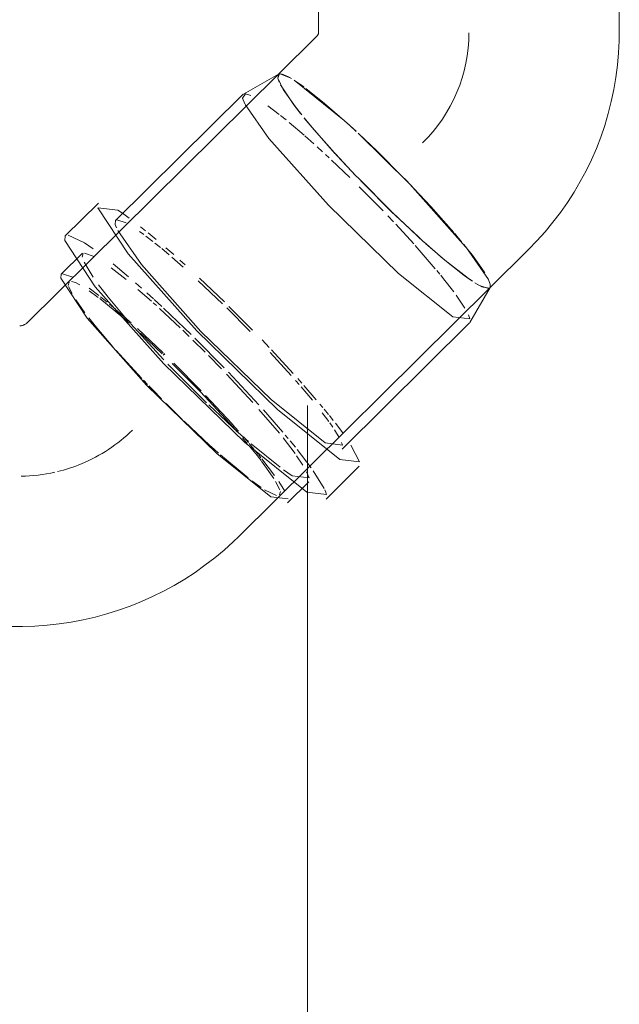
# Model space of a CAD drawing. Header units: millimetres. Extents: x -121 to 29920, y 1231 to 31888.
# Tile 115 of 256: x 11501 to 11601, y 15573 to 15737. Entities that reach past the tile are written whole.
import ezdxf

# ---------------------------------------------------------------- set-up
doc = ezdxf.new("R2010")
doc.units = ezdxf.units.MM
doc.linetypes.add('ADSK_Скрыто', pattern=[300, 150, -150])
doc.layers.add('G-____-____-SYMB', color=111, linetype='ADSK_Скрыто', lineweight=20)
doc.layers.add('P-PIPE-____-OTLN', color=3, linetype='Continuous', lineweight=20)

# ---------------------------------------------------------------- blocks, each defined once
blk = doc.blocks.new('ADSK_ППР_Отвод канализационный_Составной - Отвод раструбный-V23-3D severage Left')
at = {"layer": 'P-PIPE-____-OTLN', "color": 22}
for p, q in [((-13233.9, 15792.59), (-13233.9, 15734.7)), ((-13183.9, 15734.7), (-13183.9, 15792.59)), ((-13234.19, 15734.16), (-13240.61, 15727.79)), ((-13240.61, 15727.79), (-13282.36, 15686.45)), ((-13240.55, 15727.84), (-13246.39, 15724.52)), ((-13240.55, 15727.84), (-13246.39, 15724.52)), ((-13240.39, 15727.89), (-13240.68, 15727.17)), ((-13240.55, 15727.84), (-13240.68, 15727.17)), ((-13240.55, 15727.84), (-13240.68, 15727.17)), ((-13246.46, 15724.47), (-13267.65, 15703.48)), ((-13246.46, 15724.47), (-13267.65, 15703.48)), ((-13246.53, 15723.81), (-13246.03, 15724.57)), ((-13246.53, 15723.81), (-13246.03, 15724.57)), ((-13246.17, 15722.89), (-13246.53, 15723.81)), ((-13246.17, 15722.89), (-13246.53, 15723.81)), ((-13227.63, 15710.85), (-13227.34, 15710.55)), ((-13227.63, 15710.85), (-13227.34, 15710.55)), ((-13270.5, 15706.36), (-13276.01, 15700.91)), ((-13270.5, 15706.36), (-13276.01, 15700.91)), ((-13267.72, 15702.82), (-13267.65, 15703.48)), ((-13267.72, 15702.82), (-13267.65, 15703.48)), ((-13267.52, 15702.25), (-13267.72, 15702.82)), ((-13267.52, 15702.25), (-13267.72, 15702.82)), ((-13276.09, 15700.14), (-13276.01, 15700.91)), ((-13276.09, 15700.14), (-13276.01, 15700.91)), ((-13273.16, 15698.03), (-13276.69, 15694.53)), ((-13273.16, 15698.03), (-13276.69, 15694.53)), ((-13205.43, 15692.27), (-13199, 15698.63)), ((-13276.76, 15693.87), (-13276.69, 15694.53)), ((-13276.76, 15693.87), (-13276.69, 15694.53)), ((-13247.17, 15650.93), (-13205.43, 15692.27)), ((-13208.76, 15686.52), (-13205.38, 15692.33)), ((-13208.76, 15686.52), (-13205.38, 15692.33)), ((-13205.43, 15692.27), (-13205.38, 15692.33)), ((-13205.43, 15692.27), (-13205.38, 15692.33)), ((-13230, 15665.47), (-13208.81, 15686.45)), ((-13230, 15665.47), (-13208.81, 15686.45)), ((-13228.51, 15666.12), (-13227.07, 15663.35)), ((-13228.51, 15666.12), (-13227.07, 15663.35)), ((-13232.66, 15657.14), (-13227.15, 15662.59)), ((-13232.66, 15657.14), (-13227.15, 15662.59)), ((-13239.04, 15656.52), (-13235.51, 15660.01)), ((-13239.04, 15656.52), (-13235.51, 15660.01)), ((-13292.2, 15635.87), (-13283.11, 15635.96))]:
    blk.add_line(p, q, dxfattribs=at)
at = {"layer": 'P-PIPE-____-OTLN', "color": 9}
for p, q in [((-13240.68, 15727.17), (-13240.44, 15726.51)), ((-13240.68, 15727.17), (-13240.44, 15726.51)), ((-13238.51, 15727.16), (-13240.29, 15727.9)), ((-13238.51, 15727.16), (-13240.29, 15727.9)), ((-13240.21, 15726.05), (-13238.22, 15723.04)), ((-13240.21, 15726.05), (-13238.22, 15723.04)), ((-13236.35, 15725.7), (-13237.74, 15726.68)), ((-13237.74, 15726.68), (-13236.35, 15725.7)), ((-13238.15, 15722.94), (-13236.88, 15721.3)), ((-13238.15, 15722.94), (-13236.88, 15721.3)), ((-13236.27, 15720.53), (-13234.94, 15718.93)), ((-13236.27, 15720.53), (-13234.94, 15718.93)), ((-13234.91, 15718.9), (-13231.17, 15714.64)), ((-13234.91, 15718.9), (-13231.17, 15714.64)), ((-13227.62, 15718.28), (-13228.75, 15719.32)), ((-13228.75, 15719.32), (-13227.63, 15718.29)), ((-13227.23, 15717.92), (-13224.22, 15715.05)), ((-13231.09, 15714.55), (-13227.75, 15710.97)), ((-13231.09, 15714.55), (-13227.75, 15710.97)), ((-13224.22, 15715.05), (-13219.82, 15710.66)), ((-13227.34, 15710.55), (-13221.72, 15704.9)), ((-13227.34, 15710.55), (-13221.72, 15704.9)), ((-13218.32, 15709.11), (-13219.61, 15710.44)), ((-13219.61, 15710.44), (-13218.32, 15709.11)), ((-13221.62, 15704.81), (-13216.43, 15699.95)), ((-13221.62, 15704.81), (-13216.43, 15699.95)), ((-13210.11, 15699.94), (-13211.32, 15701.38)), ((-13211.32, 15701.38), (-13210.11, 15699.94)), ((-13216.04, 15699.6), (-13212.57, 15696.62)), ((-13216.04, 15699.6), (-13212.57, 15696.62)), ((-13209.28, 15698.91), (-13209.76, 15699.51)), ((-13209.76, 15699.51), (-13209.28, 15698.91)), ((-13205.65, 15693.64), (-13209.32, 15698.96)), ((-13205.65, 15693.64), (-13209.32, 15698.96)), ((-13212.47, 15696.53), (-13209.24, 15694.03)), ((-13212.47, 15696.53), (-13209.24, 15694.03)), ((-13209.22, 15694.01), (-13208.32, 15693.39)), ((-13209.22, 15694.01), (-13208.32, 15693.39)), ((-13207.73, 15693.01), (-13206.62, 15692.41)), ((-13207.73, 15693.01), (-13206.62, 15692.41)), ((-13205.37, 15692.88), (-13205.63, 15693.6)), ((-13205.63, 15693.59), (-13205.37, 15692.88)), ((-13205.37, 15692.88), (-13205.51, 15693.33)), ((-13205.37, 15692.88), (-13205.51, 15693.33)), ((-13205.38, 15692.33), (-13205.37, 15692.88)), ((-13205.38, 15692.33), (-13205.37, 15692.88)), ((-13206.54, 15692.38), (-13205.47, 15692.23)), ((-13206.54, 15692.38), (-13205.47, 15692.23))]:
    blk.add_line(p, q, dxfattribs=at)
at = {"layer": 'P-PIPE-____-OTLN', "color": 10}
for p, q in [((-13246.03, 15724.57), (-13245.15, 15724.29)), ((-13246.03, 15724.57), (-13245.15, 15724.29)), ((-13242.31, 15722.53), (-13240.46, 15721.14)), ((-13242.31, 15722.53), (-13240.46, 15721.14)), ((-13240.23, 15720.95), (-13239.31, 15720.22)), ((-13240.23, 15720.95), (-13239.31, 15720.22)), ((-13238.79, 15719.79), (-13236.31, 15717.67)), ((-13238.79, 15719.79), (-13236.31, 15717.67)), ((-13236.2, 15717.58), (-13234.69, 15716.24)), ((-13236.2, 15717.58), (-13234.69, 15716.24)), ((-13234.13, 15715.73), (-13233.25, 15714.93)), ((-13234.13, 15715.73), (-13233.25, 15714.93)), ((-13232.76, 15714.48), (-13232.11, 15713.88)), ((-13232.76, 15714.48), (-13232.11, 15713.88)), ((-13231.74, 15713.53), (-13228.7, 15710.63)), ((-13231.74, 15713.53), (-13228.7, 15710.63)), ((-13227.15, 15709.1), (-13223.18, 15705.08)), ((-13227.15, 15709.1), (-13223.18, 15705.08)), ((-13266.51, 15704.68), (-13265.4, 15703.89)), ((-13266.51, 15704.68), (-13265.4, 15703.89)), ((-13222.37, 15704.23), (-13221.45, 15703.26)), ((-13222.37, 15704.23), (-13221.45, 15703.26)), ((-13267.45, 15703.58), (-13265.87, 15703.08)), ((-13267.45, 15703.58), (-13265.87, 15703.08)), ((-13263.51, 15702.44), (-13262.65, 15701.76)), ((-13263.51, 15702.44), (-13262.65, 15701.76)), ((-13221.07, 15702.85), (-13218.06, 15699.58)), ((-13221.07, 15702.85), (-13218.06, 15699.58)), ((-13263.65, 15701.65), (-13262.93, 15701.13)), ((-13263.65, 15701.65), (-13262.93, 15701.13)), ((-13262.61, 15700.89), (-13261.43, 15699.98)), ((-13262.61, 15700.89), (-13261.43, 15699.98)), ((-13262.23, 15701.41), (-13260.9, 15700.32)), ((-13262.23, 15701.41), (-13260.9, 15700.32)), ((-13261.11, 15699.72), (-13260.19, 15698.98)), ((-13261.11, 15699.72), (-13260.19, 15698.98)), ((-13259.31, 15698.96), (-13257.97, 15697.8)), ((-13259.31, 15698.96), (-13257.97, 15697.8)), ((-13217.85, 15699.34), (-13214.49, 15695.46)), ((-13217.85, 15699.34), (-13214.49, 15695.46)), ((-13273.23, 15697.37), (-13273.04, 15697.97)), ((-13273.23, 15697.37), (-13273.04, 15697.97)), ((-13272.81, 15698.06), (-13271.19, 15697.51)), ((-13272.81, 15698.06), (-13271.19, 15697.51)), ((-13259.98, 15698.81), (-13258.76, 15697.78)), ((-13259.98, 15698.81), (-13258.76, 15697.78)), ((-13258.3, 15697.39), (-13256.42, 15695.74)), ((-13258.3, 15697.39), (-13256.42, 15695.74)), ((-13271.39, 15694.07), (-13272.89, 15696.57)), ((-13271.39, 15694.07), (-13272.89, 15696.57)), ((-13268.07, 15696.25), (-13265.48, 15694.09)), ((-13268.07, 15696.25), (-13265.48, 15694.09)), ((-13256.95, 15696.89), (-13256.09, 15696.11)), ((-13256.95, 15696.89), (-13256.09, 15696.11)), ((-13276.49, 15694.63), (-13274.74, 15694.03)), ((-13276.49, 15694.63), (-13274.74, 15694.03)), ((-13268.37, 15695.61), (-13265.91, 15693.68)), ((-13268.37, 15695.61), (-13265.91, 15693.68)), ((-13214.24, 15695.17), (-13213.74, 15694.57)), ((-13214.24, 15695.17), (-13213.74, 15694.57)), ((-13275.52, 15692.67), (-13275.35, 15693.23)), ((-13275.52, 15692.67), (-13275.35, 15693.23)), ((-13274.89, 15691.32), (-13275.45, 15692.48)), ((-13274.89, 15691.32), (-13275.45, 15692.48)), ((-13274.97, 15693.32), (-13274.33, 15693.15)), ((-13274.97, 15693.32), (-13274.33, 15693.15)), ((-13274.32, 15693.15), (-13273.6, 15692.79)), ((-13274.32, 15693.15), (-13273.6, 15692.79)), ((-13264.32, 15693.09), (-13263.32, 15692.2)), ((-13264.32, 15693.09), (-13263.32, 15692.2)), ((-13253.92, 15693.47), (-13249.89, 15689.64)), ((-13253.92, 15693.47), (-13249.89, 15689.64)), ((-13253.67, 15693.87), (-13249.56, 15689.93)), ((-13253.67, 15693.87), (-13249.56, 15689.93)), ((-13272.04, 15691.8), (-13270.53, 15690.69)), ((-13272.04, 15691.8), (-13270.53, 15690.69)), ((-13272.03, 15692.22), (-13270.42, 15690.99)), ((-13272.03, 15692.22), (-13270.42, 15690.99)), ((-13263.94, 15692.03), (-13261.66, 15690.04)), ((-13263.94, 15692.03), (-13261.66, 15690.04)), ((-13262.46, 15691.43), (-13261.36, 15690.44)), ((-13262.46, 15691.43), (-13261.36, 15690.44)), ((-13211.01, 15691.05), (-13209.57, 15688.9)), ((-13211.01, 15691.05), (-13209.57, 15688.9)), ((-13272.75, 15688.11), (-13274.26, 15690.27)), ((-13272.75, 15688.11), (-13274.26, 15690.27)), ((-13270.27, 15690.48), (-13266.42, 15687.32)), ((-13270.27, 15690.48), (-13266.42, 15687.32)), ((-13270.15, 15690.77), (-13269.05, 15689.87)), ((-13270.15, 15690.77), (-13269.05, 15689.87)), ((-13268.68, 15689.57), (-13267.68, 15688.73)), ((-13268.68, 15689.57), (-13267.68, 15688.73)), ((-13261.39, 15689.8), (-13260.86, 15689.32)), ((-13261.39, 15689.8), (-13260.86, 15689.32)), ((-13261.24, 15690.33), (-13259.98, 15689.17)), ((-13261.24, 15690.33), (-13259.98, 15689.17)), ((-13248.81, 15689.19), (-13244.89, 15685.26)), ((-13248.81, 15689.19), (-13244.89, 15685.26)), ((-13267.64, 15688.69), (-13265.06, 15686.43)), ((-13267.64, 15688.69), (-13265.06, 15686.43)), ((-13260.32, 15688.83), (-13256.91, 15685.63)), ((-13260.32, 15688.83), (-13256.91, 15685.63)), ((-13259.66, 15688.87), (-13256.2, 15685.59)), ((-13259.66, 15688.87), (-13256.2, 15685.59)), ((-13249.17, 15688.94), (-13245.28, 15685.03)), ((-13249.17, 15688.94), (-13245.28, 15685.03)), ((-13208.99, 15687.81), (-13208.74, 15687.11)), ((-13208.99, 15687.81), (-13208.74, 15687.11)), ((-13271.45, 15686.44), (-13272.1, 15687.27)), ((-13271.45, 15686.44), (-13272.1, 15687.27)), ((-13271.06, 15685.96), (-13271.45, 15686.44)), ((-13271.06, 15685.96), (-13271.45, 15686.44)), ((-13268.11, 15682.49), (-13271.06, 15685.96)), ((-13268.11, 15682.49), (-13271.06, 15685.96)), ((-13266.42, 15687.32), (-13265.33, 15686.38)), ((-13266.42, 15687.32), (-13265.33, 15686.38)), ((-13259.62, 15680.28), (-13265.17, 15686.34)), ((-13259.62, 15680.28), (-13265.17, 15686.34)), ((-13264.02, 15685.49), (-13259.74, 15681.47)), ((-13264.02, 15685.49), (-13259.74, 15681.47)), ((-13263.51, 15684.74), (-13259.88, 15681.32)), ((-13263.51, 15684.74), (-13259.88, 15681.32)), ((-13256.49, 15685.23), (-13255.39, 15684.16)), ((-13256.49, 15685.23), (-13255.39, 15684.16)), ((-13256.19, 15685.58), (-13255.1, 15684.52)), ((-13256.19, 15685.58), (-13255.1, 15684.52)), ((-13254.79, 15683.58), (-13252.76, 15681.57)), ((-13254.79, 15683.58), (-13252.76, 15681.57)), ((-13254.46, 15683.9), (-13249.58, 15678.96)), ((-13254.46, 15683.9), (-13249.58, 15678.96)), ((-13243.29, 15683.62), (-13242.11, 15682.37)), ((-13243.29, 15683.62), (-13242.11, 15682.37)), ((-13263.28, 15677.2), (-13267.54, 15681.85)), ((-13263.28, 15677.2), (-13267.54, 15681.85)), ((-13259.75, 15681.2), (-13259.64, 15681.1)), ((-13259.75, 15681.2), (-13259.64, 15681.1)), ((-13259.63, 15681.37), (-13259.47, 15681.21)), ((-13259.63, 15681.37), (-13259.47, 15681.21)), ((-13252.2, 15681), (-13250.06, 15678.82)), ((-13252.2, 15681), (-13250.06, 15678.82)), ((-13241.94, 15681.52), (-13238.44, 15677.68)), ((-13241.94, 15681.52), (-13238.44, 15677.68)), ((-13241.75, 15681.99), (-13238.13, 15678.05)), ((-13241.75, 15681.99), (-13238.13, 15678.05)), ((-13252.55, 15673.17), (-13258.95, 15679.58)), ((-13252.55, 15673.17), (-13258.95, 15679.58)), ((-13257.97, 15679.75), (-13253.41, 15675.14)), ((-13257.97, 15679.75), (-13253.41, 15675.14)), ((-13249.19, 15677.92), (-13244.81, 15673.18)), ((-13249.19, 15677.92), (-13244.81, 15673.18)), ((-13248.88, 15678.24), (-13243.85, 15672.84)), ((-13248.88, 15678.24), (-13243.85, 15672.84)), ((-13262.36, 15676.22), (-13263.01, 15676.91)), ((-13262.36, 15676.22), (-13263.01, 15676.91)), ((-13237.74, 15676.89), (-13237.14, 15676.2)), ((-13237.74, 15676.89), (-13237.14, 15676.2)), ((-13237.36, 15677.19), (-13236.67, 15676.41)), ((-13237.36, 15677.19), (-13236.67, 15676.41)), ((-13236.34, 15676.04), (-13234.29, 15673.67)), ((-13236.34, 15676.04), (-13234.29, 15673.67)), ((-13261.47, 15675.31), (-13262.14, 15676)), ((-13261.47, 15675.31), (-13262.14, 15676)), ((-13260.01, 15673.82), (-13261.47, 15675.31)), ((-13260.01, 15673.82), (-13261.47, 15675.31)), ((-13236.8, 15675.81), (-13234.93, 15673.58)), ((-13236.8, 15675.81), (-13234.93, 15673.58)), ((-13256.55, 15670.4), (-13259.22, 15673.02)), ((-13256.55, 15670.4), (-13259.22, 15673.02)), ((-13252.69, 15674.39), (-13248.29, 15669.64)), ((-13252.69, 15674.39), (-13248.29, 15669.64)), ((-13233.67, 15672.95), (-13233.2, 15672.38)), ((-13233.67, 15672.95), (-13233.2, 15672.38)), ((-13243.81, 15672.06), (-13240.41, 15668.09)), ((-13243.81, 15672.06), (-13240.41, 15668.09)), ((-13243.05, 15671.96), (-13239.83, 15668.27)), ((-13243.05, 15671.96), (-13239.83, 15668.27)), ((-13233.28, 15671.51), (-13232.17, 15670.02)), ((-13233.28, 15671.51), (-13232.17, 15670.02)), ((-13232.96, 15672.09), (-13232.25, 15671.22)), ((-13232.96, 15672.09), (-13232.25, 15671.22)), ((-13251.95, 15666.06), (-13256.23, 15670.08)), ((-13251.95, 15666.06), (-13256.23, 15670.08)), ((-13248.67, 15669.73), (-13247.41, 15668.31)), ((-13248.67, 15669.73), (-13247.41, 15668.31)), ((-13248.27, 15669.62), (-13247.22, 15668.44)), ((-13248.27, 15669.62), (-13247.22, 15668.44)), ((-13232.09, 15671.02), (-13231.46, 15670.23)), ((-13232.09, 15671.02), (-13231.46, 15670.23)), ((-13232.05, 15669.85), (-13231.52, 15669.09)), ((-13232.05, 15669.85), (-13231.52, 15669.09)), ((-13231.09, 15669.75), (-13229.88, 15668.14)), ((-13231.09, 15669.75), (-13229.88, 15668.14)), ((-13231.23, 15668.66), (-13230.47, 15667.4)), ((-13231.23, 15668.66), (-13230.47, 15667.4)), ((-13246.55, 15667.31), (-13245.78, 15666.41)), ((-13246.55, 15667.31), (-13245.78, 15666.41)), ((-13246.35, 15667.45), (-13245.57, 15666.54)), ((-13246.35, 15667.45), (-13245.57, 15666.54)), ((-13245.44, 15666.38), (-13244.64, 15665.43)), ((-13245.44, 15666.38), (-13244.64, 15665.43)), ((-13240.3, 15662.43), (-13245.09, 15666.32)), ((-13240.3, 15662.43), (-13245.09, 15666.32)), ((-13239.8, 15667.34), (-13237.81, 15664.73)), ((-13239.8, 15667.34), (-13237.81, 15664.73)), ((-13239.43, 15667.79), (-13238.96, 15667.23)), ((-13239.43, 15667.79), (-13238.96, 15667.23)), ((-13238.62, 15666.82), (-13237.76, 15665.77)), ((-13238.62, 15666.82), (-13237.76, 15665.77)), ((-13230.08, 15666.57), (-13229.93, 15666.13)), ((-13230.08, 15666.57), (-13229.93, 15666.13)), ((-13245.41, 15665.97), (-13244.31, 15664.64)), ((-13245.41, 15665.97), (-13244.31, 15664.64)), ((-13244.49, 15665.25), (-13243.97, 15664.63)), ((-13244.49, 15665.25), (-13243.97, 15664.63)), ((-13244.28, 15664.6), (-13243.45, 15663.55)), ((-13244.28, 15664.6), (-13243.45, 15663.55)), ((-13237.46, 15665.39), (-13235.11, 15662.31)), ((-13237.46, 15665.39), (-13235.11, 15662.31)), ((-13245.6, 15660.67), (-13250.19, 15664.49)), ((-13245.6, 15660.67), (-13250.19, 15664.49)), ((-13243.9, 15664.54), (-13243.47, 15664.01)), ((-13243.9, 15664.54), (-13243.47, 15664.01)), ((-13243.39, 15663.47), (-13241.34, 15660.57)), ((-13243.39, 15663.47), (-13241.34, 15660.57)), ((-13243.33, 15663.84), (-13241.2, 15661.06)), ((-13243.33, 15663.84), (-13241.2, 15661.06)), ((-13237.54, 15664.35), (-13236.49, 15662.76)), ((-13237.54, 15664.35), (-13236.49, 15662.76)), ((-13235.89, 15661.69), (-13235.44, 15660.67)), ((-13235.89, 15661.69), (-13235.44, 15660.67)), ((-13234.79, 15661.86), (-13232.95, 15658.88)), ((-13234.79, 15661.86), (-13232.95, 15658.88)), ((-13243.44, 15659.07), (-13244.98, 15660.19)), ((-13243.44, 15659.07), (-13244.98, 15660.19)), ((-13241.04, 15660.08), (-13240.33, 15658.69)), ((-13241.04, 15660.08), (-13240.33, 15658.69)), ((-13240.5, 15660.05), (-13239.51, 15658.45)), ((-13240.5, 15660.05), (-13239.51, 15658.45)), ((-13240.9, 15657.75), (-13242.88, 15658.7)), ((-13240.9, 15657.75), (-13242.88, 15658.7)), ((-13240.21, 15658.38), (-13240.38, 15657.82)), ((-13240.21, 15658.38), (-13240.38, 15657.82)), ((-13232.87, 15658.7), (-13232.71, 15658.31)), ((-13232.87, 15658.7), (-13232.71, 15658.31)), ((-13232.68, 15658.24), (-13232.58, 15657.9)), ((-13232.68, 15658.24), (-13232.58, 15657.9))]:
    blk.add_line(p, q, dxfattribs=at)
at = {"layer": 'P-PIPE-____-OTLN', "color": 22}
for points in [[(-13233.9, 15734.7, 0), (-13233.9, 15734.68, 0), (-13233.9, 15734.67, 0), (-13233.9, 15734.65, 0), (-13233.9, 15734.64, 0), (-13233.91, 15734.62, 0), (-13233.91, 15734.6, 0), (-13233.92, 15734.58, 0), (-13233.92, 15734.55, 0), (-13233.93, 15734.53, 0), (-13233.94, 15734.5, 0), (-13233.96, 15734.47, 0), (-13233.97, 15734.44, 0), (-13233.99, 15734.41, 0), (-13234.01, 15734.37, 0), (-13234.04, 15734.34, 0), (-13234.06, 15734.3, 0), (-13234.09, 15734.26, 0), (-13234.13, 15734.22, 0), (-13234.16, 15734.18, 0), (-13234.19, 15734.16, 0)], [(-13199, 15698.63, 0), (-13197.59, 15700.09, 0), (-13196.23, 15701.61, 0), (-13194.93, 15703.18, 0), (-13193.69, 15704.8, 0), (-13192.52, 15706.47, 0), (-13191.42, 15708.19, 0), (-13190.38, 15709.95, 0), (-13189.42, 15711.75, 0), (-13188.53, 15713.59, 0), (-13187.71, 15715.46, 0), (-13186.97, 15717.37, 0), (-13186.31, 15719.3, 0), (-13185.72, 15721.26, 0), (-13185.22, 15723.25, 0), (-13184.79, 15725.25, 0), (-13184.45, 15727.27, 0), (-13184.19, 15729.3, 0), (-13184.01, 15731.35, 0), (-13183.91, 15733.39, 0), (-13183.9, 15734.7, 0)], [(-13236.67, 15721.03, 0), (-13237.72, 15722.37, 0), (-13239.77, 15725.29, 0), (-13240.68, 15727.17, 0), (-13240.39, 15727.89, 0)], [(-13240.68, 15727.17, 0), (-13239.77, 15725.29, 0), (-13237.72, 15722.37, 0), (-13236.67, 15721.03, 0)], [(-13208.74, 15687.11, 0), (-13211.6, 15687.46, 0), (-13220.58, 15694.68, 0), (-13232.26, 15706.02, 0), (-13242.17, 15717.14, 0), (-13246.11, 15722.77, 0)], [(-13208.74, 15687.11, 0), (-13211.6, 15687.46, 0), (-13220.58, 15694.68, 0), (-13232.26, 15706.02, 0), (-13242.17, 15717.14, 0), (-13246.11, 15722.77, 0)], [(-13236.28, 15720.55, 0), (-13234.66, 15718.6, 0), (-13230.82, 15714.25, 0), (-13227.62, 15710.84, 0)], [(-13227.62, 15710.84, 0), (-13230.82, 15714.25, 0), (-13234.66, 15718.6, 0), (-13236.28, 15720.55, 0)], [(-13227.34, 15710.55, 0), (-13226.44, 15709.61, 0), (-13221.83, 15705, 0), (-13217.3, 15700.74, 0), (-13216.65, 15700.16, 0)], [(-13221.83, 15705, 0), (-13226.44, 15709.61, 0), (-13227.34, 15710.55, 0)], [(-13270.58, 15705.6, 0), (-13267.29, 15705.2, 0), (-13266.51, 15704.68, 0)], [(-13227.07, 15663.35, 0), (-13230.36, 15663.75, 0), (-13240.7, 15672.06, 0), (-13254.14, 15685.12, 0), (-13265.56, 15697.93, 0), (-13270.58, 15705.6, 0)], [(-13270.58, 15705.6, 0), (-13267.29, 15705.2, 0), (-13266.51, 15704.68, 0)], [(-13227.07, 15663.35, 0), (-13230.36, 15663.75, 0), (-13240.7, 15672.06, 0), (-13254.14, 15685.12, 0), (-13265.56, 15697.93, 0), (-13270.58, 15705.6, 0)], [(-13216.65, 15700.16, 0), (-13217.3, 15700.74, 0), (-13221.83, 15705, 0)], [(-13229.93, 15666.13, 0), (-13232.79, 15666.47, 0), (-13241.77, 15673.7, 0), (-13253.45, 15685.03, 0), (-13263.36, 15696.16, 0), (-13267.3, 15701.79, 0)], [(-13229.93, 15666.13, 0), (-13232.79, 15666.47, 0), (-13241.77, 15673.7, 0), (-13253.45, 15685.03, 0), (-13263.36, 15696.16, 0), (-13267.3, 15701.79, 0)], [(-13232.58, 15657.9, 0), (-13235.87, 15658.29, 0), (-13246.21, 15666.61, 0), (-13259.65, 15679.66, 0), (-13271.07, 15692.47, 0), (-13276.09, 15700.14, 0)], [(-13232.58, 15657.9, 0), (-13235.87, 15658.29, 0), (-13246.21, 15666.61, 0), (-13259.65, 15679.66, 0), (-13271.07, 15692.47, 0), (-13276.09, 15700.14, 0)], [(-13216.39, 15699.92, 0), (-13213.16, 15697.1, 0), (-13209.69, 15694.35, 0), (-13208.3, 15693.38, 0)], [(-13208.3, 15693.38, 0), (-13209.69, 15694.35, 0), (-13213.16, 15697.1, 0), (-13216.39, 15699.92, 0)], [(-13238.97, 15657.18, 0), (-13241.83, 15657.52, 0), (-13250.81, 15664.74, 0), (-13262.49, 15676.08, 0), (-13272.4, 15687.21, 0), (-13276.76, 15693.87, 0)], [(-13238.97, 15657.18, 0), (-13241.83, 15657.52, 0), (-13250.81, 15664.74, 0), (-13262.49, 15676.08, 0), (-13272.4, 15687.21, 0), (-13276.76, 15693.87, 0)], [(-13207.92, 15693.13, 0), (-13207.13, 15692.67, 0), (-13205.66, 15692.17, 0), (-13205.43, 15692.26, 0)], [(-13205.43, 15692.27, 0), (-13205.66, 15692.17, 0), (-13207.13, 15692.67, 0), (-13207.92, 15693.13, 0)], [(-13282.36, 15686.45, 0), (-13282.4, 15686.41, 0), (-13282.44, 15686.38, 0), (-13282.49, 15686.34, 0), (-13282.54, 15686.3, 0), (-13282.6, 15686.26, 0), (-13282.65, 15686.23, 0), (-13282.71, 15686.19, 0), (-13282.77, 15686.16, 0), (-13282.84, 15686.13, 0), (-13282.9, 15686.1, 0), (-13282.97, 15686.07, 0), (-13283.04, 15686.05, 0), (-13283.11, 15686.03, 0), (-13283.18, 15686.01, 0), (-13283.26, 15685.99, 0), (-13283.33, 15685.98, 0), (-13283.4, 15685.97, 0), (-13283.48, 15685.97, 0), (-13283.55, 15685.96, 0), (-13283.59, 15685.96, 0)], [(-13283.11, 15635.96, 0), (-13281.08, 15636.02, 0), (-13279.05, 15636.16, 0), (-13277.03, 15636.38, 0), (-13275.02, 15636.68, 0), (-13273.03, 15637.05, 0), (-13271.05, 15637.5, 0), (-13269.09, 15638.04, 0), (-13267.15, 15638.64, 0), (-13265.24, 15639.32, 0), (-13263.35, 15640.08, 0), (-13261.5, 15640.91, 0), (-13259.68, 15641.81, 0), (-13257.89, 15642.79, 0), (-13256.15, 15643.83, 0), (-13254.44, 15644.94, 0), (-13252.79, 15646.12, 0), (-13251.17, 15647.36, 0), (-13249.61, 15648.66, 0), (-13248.1, 15650.03, 0), (-13247.17, 15650.93, 0)]]:
    blk.add_polyline3d(points, dxfattribs=at)
at = {"layer": 'P-PIPE-____-OTLN', "color": 9}
for points in [[(-13238.42, 15727.11, 0), (-13238.91, 15727.39, 0), (-13240.06, 15727.87, 0)], [(-13240.06, 15727.87, 0), (-13238.91, 15727.39, 0), (-13238.42, 15727.11, 0)], [(-13227.66, 15718.32, 0), (-13229.62, 15720.1, 0), (-13237.93, 15726.8, 0)], [(-13227.66, 15718.32, 0), (-13229.62, 15720.1, 0), (-13237.93, 15726.8, 0)], [(-13228.75, 15719.32, 0), (-13232.89, 15722.95, 0), (-13235.99, 15725.44, 0)], [(-13235.99, 15725.44, 0), (-13232.89, 15722.95, 0), (-13228.75, 15719.32, 0)], [(-13209.44, 15699.11, 0), (-13218.7, 15709.51, 0), (-13227.31, 15717.99, 0)], [(-13209.44, 15699.11, 0), (-13218.7, 15709.51, 0), (-13227.31, 15717.99, 0)], [(-13219.82, 15710.66, 0), (-13224.22, 15715.05, 0), (-13227.22, 15717.91, 0)], [(-13211.38, 15701.46, 0), (-13215.23, 15705.81, 0), (-13217.99, 15708.76, 0)], [(-13217.99, 15708.76, 0), (-13215.23, 15705.81, 0), (-13211.38, 15701.46, 0)], [(-13206.28, 15694.77, 0), (-13208.33, 15697.69, 0), (-13209.18, 15698.78, 0)], [(-13209.18, 15698.78, 0), (-13208.33, 15697.69, 0), (-13206.28, 15694.77, 0)]]:
    blk.add_polyline3d(points, dxfattribs=at)
at = {"layer": 'P-PIPE-____-OTLN', "color": 10}
for points in [[(-13275.52, 15701.03, 0), (-13272.8, 15699.75, 0), (-13271.37, 15698.77, 0)], [(-13275.52, 15701.03, 0), (-13272.8, 15699.75, 0), (-13271.37, 15698.77, 0)], [(-13213.58, 15694.37, 0), (-13213.1, 15693.78, 0), (-13211.42, 15691.6, 0)], [(-13213.58, 15694.37, 0), (-13213.1, 15693.78, 0), (-13211.42, 15691.6, 0)], [(-13265.53, 15686.74, 0), (-13268.87, 15690.7, 0), (-13270.49, 15692.8, 0)], [(-13265.53, 15686.74, 0), (-13268.87, 15690.7, 0), (-13270.49, 15692.8, 0)], [(-13258.23, 15679.72, 0), (-13253.55, 15675, 0), (-13248.67, 15669.73, 0)], [(-13258.23, 15679.72, 0), (-13253.55, 15675, 0), (-13248.67, 15669.73, 0)], [(-13245.55, 15666.72, 0), (-13247.28, 15668.24, 0), (-13252.16, 15672.8, 0)], [(-13245.55, 15666.72, 0), (-13247.28, 15668.24, 0), (-13252.16, 15672.8, 0)], [(-13250.52, 15664.78, 0), (-13251.27, 15665.45, 0), (-13251.95, 15666.06, 0)], [(-13250.52, 15664.78, 0), (-13251.27, 15665.45, 0), (-13251.95, 15666.06, 0)], [(-13235.44, 15660.67, 0), (-13238.3, 15661.02, 0), (-13239.75, 15662.03, 0)], [(-13235.44, 15660.67, 0), (-13238.3, 15661.02, 0), (-13239.75, 15662.03, 0)]]:
    blk.add_polyline3d(points, dxfattribs=at)
at = {"layer": 'P-PIPE-____-OTLN', "color": 9}
for centre, start_param, end_param in [((-13235.18, 15734.44), 5.268781, 6.054179), ((-13283.35, 15686.74), 4.876098, 5.263784), ((-13283.35, 15686.74), 4.714449, 4.876082), ((-13283.35, 15686.74), 4.483383, 4.698153)]:
    blk.add_ellipse(centre, major_axis=(25.6, 6.1), ratio=0.978432, start_param=start_param, end_param=end_param, dxfattribs=at)

msp = doc.modelspace()

# ---------------------------------------------------------------- linework, layer by layer
at = {"layer": 'G-____-____-SYMB'}
msp.add_line((11549.13, 6222.72), (11549.13, 21302.91), dxfattribs=at)

# ---------------------------------------------------------------- block references
at = {"layer": 'P-PIPE-____-OTLN', "color": 9}
msp.add_blockref('ADSK_ППР_Отвод канализационный_Составной - Отвод раструбный-V23-3D severage Left', (24784.89, 0), dxfattribs=at)

doc.saveas('drawing.dxf')
